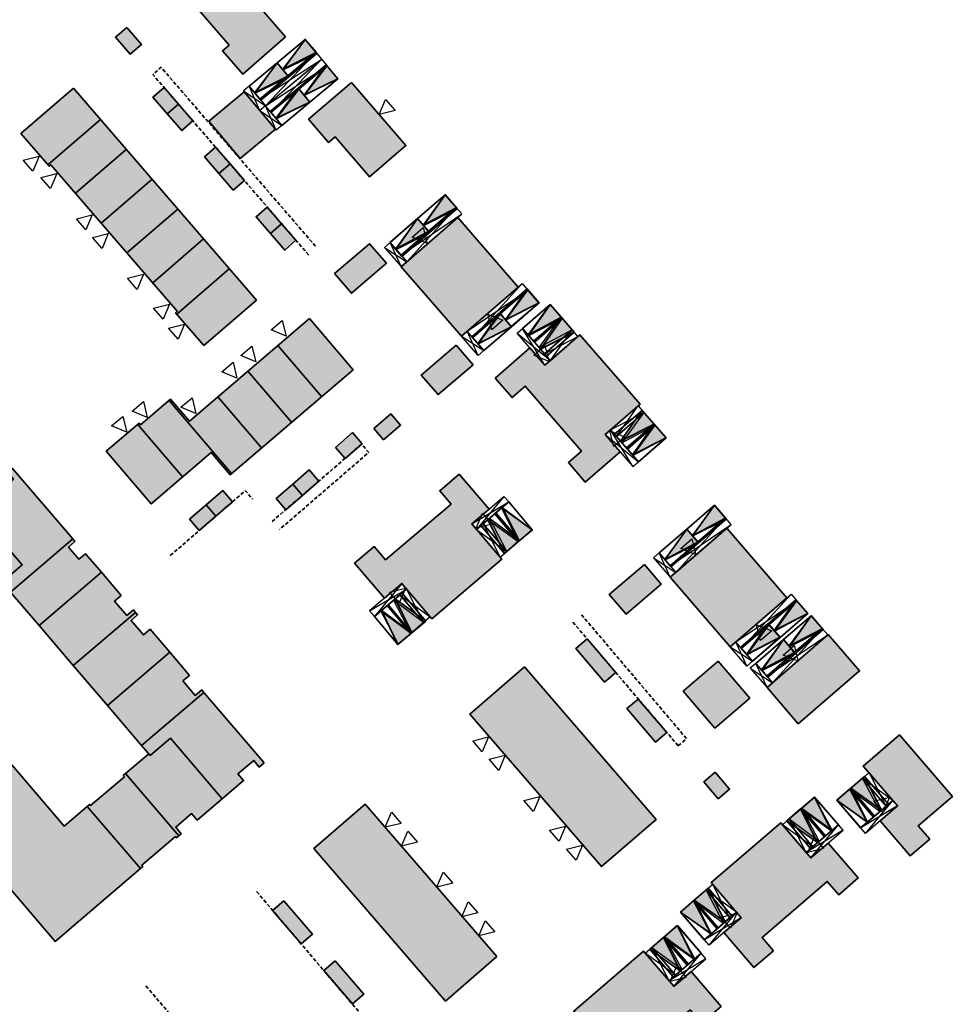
# Model space of a CAD drawing. Header units: metres. Extents: x 104098 to 104607, y 427853 to 428230.
# Tile 145 of 147: x 104479 to 104607, y 427955 to 428090. Entities that reach past the tile are written whole.
import ezdxf

# ---------------------------------------------------------------- set-up
doc = ezdxf.new("R2010")
doc.units = ezdxf.units.M
doc.linetypes.add('DASHED', pattern=[0.75, 0.5, -0.25])
for name, color, linetype, lineweight in [('N-WE-OG-BEBOUWING-G_BPD', 7, 'Continuous', 35), ('N-WE-OG-BEBOUWING-G_Trivire', 7, 'Continuous', 35), ('N-WE-OG-BEBOUWING-G_VolkerWessels', 7, 'Continuous', 35), ('N-WE-VH-VERHARDING-G_PARKEREN-EIGENTERREIN', 6, 'Continuous', 35), ('N2-WE-VH-VERHARDING-G', 252, 'DASHED', 35)]:
    doc.layers.add(name, color=color, linetype=linetype, lineweight=lineweight)
doc.layers.add('N-WE-VH-VERHARDING-A_PARKEREN-EIGENTERREIN', color=7, linetype='Continuous', lineweight=35, true_color=0xa2bfc8)
doc.layers.add('N-WE-VH-VERHARDING-AP_BEBOUWING', color=7, linetype='Continuous', true_color=0xcfcfcf)
doc.layers.add('PARKEERCHECK', color=84, linetype='Continuous')
doc.layers.add('voordeur', color=10, linetype='Continuous')

# ---------------------------------------------------------------- blocks, each defined once
blk = doc.blocks.new('p-voordeur')
at = {"layer": 'voordeur', "flags": 128}
blk.add_lwpolyline([(-2000, 1000), (0, 0), (-2000, -1000), (-2000, 1000)], dxfattribs=at)
blk = doc.blocks.new('*U90')
h = blk.add_hatch(color=256)
h.dxf.hatch_style = 1
h.paths.add_polyline_path([(104389.73, 428153.93), (104392.03, 428153.93), (104390.88, 428158.93)])
h.paths.add_polyline_path([(104393.18, 428158.93), (104392.03, 428153.93), (104394.33, 428153.93)])
at = {"flags": 128}
for points in [[(104395.53, 428159.93), (104389.73, 428159.93)], [(104389.73, 428159.93), (104389.73, 428158.93)], [(104395.53, 428159.93), (104389.73, 428158.93)], [(104389.73, 428159.93), (104395.53, 428158.93)], [(104395.53, 428158.93), (104395.53, 428159.93)], [(104392.03, 428153.93), (104390.88, 428158.93), (104389.73, 428153.93)], [(104395.53, 428158.93), (104389.73, 428158.93)], [(104394.33, 428153.93), (104393.18, 428158.93), (104392.03, 428153.93)], [(104395.53, 428158.93), (104394.33, 428153.93)], [(104394.33, 428158.93), (104395.53, 428153.93)]]:
    blk.add_lwpolyline(points, dxfattribs=at)
for points in [[(104389.73, 428153.93), (104389.73, 428158.93), (104392.03, 428158.93), (104392.03, 428153.93)], [(104392.03, 428153.93), (104392.03, 428158.93), (104394.33, 428158.93), (104394.33, 428153.93)], [(104394.33, 428158.93), (104395.53, 428158.93), (104395.53, 428153.93), (104394.33, 428153.93)]]:
    blk.add_lwpolyline(points, close=True, dxfattribs=at)
blk = doc.blocks.new('*U65')
h = blk.add_hatch(color=256)
h.dxf.hatch_style = 1
h.paths.add_polyline_path([(104375.4, 428149.79), (104377.7, 428149.79), (104376.55, 428154.79)])
h.paths.add_polyline_path([(104377.7, 428144.79), (104376.55, 428149.79), (104375.4, 428144.79)])
at = {"flags": 128}
for points in [[(104377.7, 428155.79), (104374.2, 428155.79)], [(104374.2, 428155.79), (104377.7, 428154.79)], [(104377.7, 428155.79), (104374.2, 428154.79)], [(104374.2, 428154.79), (104374.2, 428155.79)], [(104377.7, 428154.79), (104377.7, 428155.79)], [(104375.4, 428154.79), (104374.2, 428144.79)], [(104374.2, 428154.79), (104375.4, 428144.79)], [(104377.7, 428154.79), (104374.2, 428154.79)], [(104377.7, 428149.79), (104376.55, 428154.79), (104375.4, 428149.79)], [(104377.7, 428144.79), (104376.55, 428149.79), (104375.4, 428144.79)]]:
    blk.add_lwpolyline(points, dxfattribs=at)
for points in [[(104375.4, 428154.79), (104374.2, 428154.79), (104374.2, 428144.79), (104375.4, 428144.79)], [(104375.4, 428149.79), (104375.4, 428154.79), (104377.7, 428154.79), (104377.7, 428149.79)], [(104375.4, 428144.79), (104375.4, 428149.79), (104377.7, 428149.79), (104377.7, 428144.79)]]:
    blk.add_lwpolyline(points, close=True, dxfattribs=at)
blk = doc.blocks.new('*U29')
h = blk.add_hatch(color=256)
h.dxf.hatch_style = 1
h.paths.add_polyline_path([(104375.4, 428149.79), (104377.7, 428149.79), (104376.55, 428154.79)])
h.paths.add_polyline_path([(104377.7, 428144.79), (104376.55, 428149.79), (104375.4, 428144.79)])
at = {"flags": 128}
for points in [[(104377.7, 428155.79), (104374.2, 428155.79)], [(104374.2, 428155.79), (104377.7, 428154.79)], [(104377.7, 428155.79), (104374.2, 428154.79)], [(104374.2, 428154.79), (104374.2, 428155.79)], [(104377.7, 428154.79), (104377.7, 428155.79)], [(104375.4, 428154.79), (104374.2, 428144.79)], [(104374.2, 428154.79), (104375.4, 428144.79)], [(104377.7, 428154.79), (104374.2, 428154.79)], [(104377.7, 428149.79), (104376.55, 428154.79), (104375.4, 428149.79)], [(104377.7, 428144.79), (104376.55, 428149.79), (104375.4, 428144.79)]]:
    blk.add_lwpolyline(points, dxfattribs=at)
for points in [[(104375.4, 428154.79), (104374.2, 428154.79), (104374.2, 428144.79), (104375.4, 428144.79)], [(104375.4, 428149.79), (104375.4, 428154.79), (104377.7, 428154.79), (104377.7, 428149.79)], [(104375.4, 428144.79), (104375.4, 428149.79), (104377.7, 428149.79), (104377.7, 428144.79)]]:
    blk.add_lwpolyline(points, close=True, dxfattribs=at)
blk = doc.blocks.new('*U30')
h = blk.add_hatch(color=256)
h.dxf.hatch_style = 1
h.paths.add_polyline_path([(104375.4, 428149.79), (104377.7, 428149.79), (104376.55, 428154.79)])
h.paths.add_polyline_path([(104377.7, 428144.79), (104376.55, 428149.79), (104375.4, 428144.79)])
at = {"flags": 128}
for points in [[(104377.7, 428155.79), (104374.2, 428155.79)], [(104374.2, 428155.79), (104377.7, 428154.79)], [(104377.7, 428155.79), (104374.2, 428154.79)], [(104374.2, 428154.79), (104374.2, 428155.79)], [(104377.7, 428154.79), (104377.7, 428155.79)], [(104375.4, 428154.79), (104374.2, 428144.79)], [(104374.2, 428154.79), (104375.4, 428144.79)], [(104377.7, 428154.79), (104374.2, 428154.79)], [(104377.7, 428149.79), (104376.55, 428154.79), (104375.4, 428149.79)], [(104377.7, 428144.79), (104376.55, 428149.79), (104375.4, 428144.79)]]:
    blk.add_lwpolyline(points, dxfattribs=at)
for points in [[(104375.4, 428154.79), (104374.2, 428154.79), (104374.2, 428144.79), (104375.4, 428144.79)], [(104375.4, 428149.79), (104375.4, 428154.79), (104377.7, 428154.79), (104377.7, 428149.79)], [(104375.4, 428144.79), (104375.4, 428149.79), (104377.7, 428149.79), (104377.7, 428144.79)]]:
    blk.add_lwpolyline(points, close=True, dxfattribs=at)
blk = doc.blocks.new('*U31')
h = blk.add_hatch(color=256)
h.dxf.hatch_style = 1
h.paths.add_polyline_path([(104375.4, 428149.79), (104377.7, 428149.79), (104376.55, 428154.79)])
h.paths.add_polyline_path([(104377.7, 428144.79), (104376.55, 428149.79), (104375.4, 428144.79)])
at = {"flags": 128}
for points in [[(104377.7, 428155.79), (104374.2, 428155.79)], [(104374.2, 428155.79), (104377.7, 428154.79)], [(104377.7, 428155.79), (104374.2, 428154.79)], [(104374.2, 428154.79), (104374.2, 428155.79)], [(104377.7, 428154.79), (104377.7, 428155.79)], [(104375.4, 428154.79), (104374.2, 428144.79)], [(104374.2, 428154.79), (104375.4, 428144.79)], [(104377.7, 428154.79), (104374.2, 428154.79)], [(104377.7, 428149.79), (104376.55, 428154.79), (104375.4, 428149.79)], [(104377.7, 428144.79), (104376.55, 428149.79), (104375.4, 428144.79)]]:
    blk.add_lwpolyline(points, dxfattribs=at)
for points in [[(104375.4, 428154.79), (104374.2, 428154.79), (104374.2, 428144.79), (104375.4, 428144.79)], [(104375.4, 428149.79), (104375.4, 428154.79), (104377.7, 428154.79), (104377.7, 428149.79)], [(104375.4, 428144.79), (104375.4, 428149.79), (104377.7, 428149.79), (104377.7, 428144.79)]]:
    blk.add_lwpolyline(points, close=True, dxfattribs=at)
blk = doc.blocks.new('*U32')
h = blk.add_hatch(color=256)
h.dxf.hatch_style = 1
h.paths.add_polyline_path([(104375.4, 428149.79), (104377.7, 428149.79), (104376.55, 428154.79)])
h.paths.add_polyline_path([(104377.7, 428144.79), (104376.55, 428149.79), (104375.4, 428144.79)])
at = {"flags": 128}
for points in [[(104377.7, 428155.79), (104374.2, 428155.79)], [(104374.2, 428155.79), (104377.7, 428154.79)], [(104377.7, 428155.79), (104374.2, 428154.79)], [(104374.2, 428154.79), (104374.2, 428155.79)], [(104377.7, 428154.79), (104377.7, 428155.79)], [(104375.4, 428154.79), (104374.2, 428144.79)], [(104374.2, 428154.79), (104375.4, 428144.79)], [(104377.7, 428154.79), (104374.2, 428154.79)], [(104377.7, 428149.79), (104376.55, 428154.79), (104375.4, 428149.79)], [(104377.7, 428144.79), (104376.55, 428149.79), (104375.4, 428144.79)]]:
    blk.add_lwpolyline(points, dxfattribs=at)
for points in [[(104375.4, 428154.79), (104374.2, 428154.79), (104374.2, 428144.79), (104375.4, 428144.79)], [(104375.4, 428149.79), (104375.4, 428154.79), (104377.7, 428154.79), (104377.7, 428149.79)], [(104375.4, 428144.79), (104375.4, 428149.79), (104377.7, 428149.79), (104377.7, 428144.79)]]:
    blk.add_lwpolyline(points, close=True, dxfattribs=at)
blk = doc.blocks.new('*U33')
h = blk.add_hatch(color=256)
h.dxf.hatch_style = 1
h.paths.add_polyline_path([(104375.4, 428149.79), (104377.7, 428149.79), (104376.55, 428154.79)])
h.paths.add_polyline_path([(104377.7, 428144.79), (104376.55, 428149.79), (104375.4, 428144.79)])
at = {"flags": 128}
for points in [[(104377.7, 428155.79), (104374.2, 428155.79)], [(104374.2, 428155.79), (104377.7, 428154.79)], [(104377.7, 428155.79), (104374.2, 428154.79)], [(104374.2, 428154.79), (104374.2, 428155.79)], [(104377.7, 428154.79), (104377.7, 428155.79)], [(104375.4, 428154.79), (104374.2, 428144.79)], [(104374.2, 428154.79), (104375.4, 428144.79)], [(104377.7, 428154.79), (104374.2, 428154.79)], [(104377.7, 428149.79), (104376.55, 428154.79), (104375.4, 428149.79)], [(104377.7, 428144.79), (104376.55, 428149.79), (104375.4, 428144.79)]]:
    blk.add_lwpolyline(points, dxfattribs=at)
for points in [[(104375.4, 428154.79), (104374.2, 428154.79), (104374.2, 428144.79), (104375.4, 428144.79)], [(104375.4, 428149.79), (104375.4, 428154.79), (104377.7, 428154.79), (104377.7, 428149.79)], [(104375.4, 428144.79), (104375.4, 428149.79), (104377.7, 428149.79), (104377.7, 428144.79)]]:
    blk.add_lwpolyline(points, close=True, dxfattribs=at)
blk = doc.blocks.new('*U35')
h = blk.add_hatch(color=256)
h.dxf.hatch_style = 1
h.paths.add_polyline_path([(104375.4, 428149.79), (104377.7, 428149.79), (104376.55, 428154.79)])
h.paths.add_polyline_path([(104377.7, 428144.79), (104376.55, 428149.79), (104375.4, 428144.79)])
at = {"flags": 128}
for points in [[(104377.7, 428155.79), (104374.2, 428155.79)], [(104374.2, 428155.79), (104377.7, 428154.79)], [(104377.7, 428155.79), (104374.2, 428154.79)], [(104374.2, 428154.79), (104374.2, 428155.79)], [(104377.7, 428154.79), (104377.7, 428155.79)], [(104375.4, 428154.79), (104374.2, 428144.79)], [(104374.2, 428154.79), (104375.4, 428144.79)], [(104377.7, 428154.79), (104374.2, 428154.79)], [(104377.7, 428149.79), (104376.55, 428154.79), (104375.4, 428149.79)], [(104377.7, 428144.79), (104376.55, 428149.79), (104375.4, 428144.79)]]:
    blk.add_lwpolyline(points, dxfattribs=at)
for points in [[(104375.4, 428154.79), (104374.2, 428154.79), (104374.2, 428144.79), (104375.4, 428144.79)], [(104375.4, 428149.79), (104375.4, 428154.79), (104377.7, 428154.79), (104377.7, 428149.79)], [(104375.4, 428144.79), (104375.4, 428149.79), (104377.7, 428149.79), (104377.7, 428144.79)]]:
    blk.add_lwpolyline(points, close=True, dxfattribs=at)
blk = doc.blocks.new('*U76')
h = blk.add_hatch(color=256)
h.dxf.hatch_style = 1
h.paths.add_polyline_path([(104389.73, 428153.93), (104392.03, 428153.93), (104390.88, 428158.93)])
h.paths.add_polyline_path([(104393.18, 428158.93), (104392.03, 428153.93), (104394.33, 428153.93)])
at = {"flags": 128}
for points in [[(104395.53, 428159.93), (104389.73, 428159.93)], [(104389.73, 428159.93), (104389.73, 428158.93)], [(104395.53, 428159.93), (104389.73, 428158.93)], [(104389.73, 428159.93), (104395.53, 428158.93)], [(104395.53, 428158.93), (104395.53, 428159.93)], [(104392.03, 428153.93), (104390.88, 428158.93), (104389.73, 428153.93)], [(104395.53, 428158.93), (104389.73, 428158.93)], [(104394.33, 428153.93), (104393.18, 428158.93), (104392.03, 428153.93)], [(104395.53, 428158.93), (104394.33, 428153.93)], [(104394.33, 428158.93), (104395.53, 428153.93)]]:
    blk.add_lwpolyline(points, dxfattribs=at)
for points in [[(104389.73, 428153.93), (104389.73, 428158.93), (104392.03, 428158.93), (104392.03, 428153.93)], [(104392.03, 428153.93), (104392.03, 428158.93), (104394.33, 428158.93), (104394.33, 428153.93)], [(104394.33, 428158.93), (104395.53, 428158.93), (104395.53, 428153.93), (104394.33, 428153.93)]]:
    blk.add_lwpolyline(points, close=True, dxfattribs=at)
blk = doc.blocks.new('*U77')
h = blk.add_hatch(color=256)
h.dxf.hatch_style = 1
h.paths.add_polyline_path([(104389.73, 428153.93), (104392.03, 428153.93), (104390.88, 428158.93)])
h.paths.add_polyline_path([(104393.18, 428158.93), (104392.03, 428153.93), (104394.33, 428153.93)])
at = {"flags": 128}
for points in [[(104395.53, 428159.93), (104389.73, 428159.93)], [(104389.73, 428159.93), (104389.73, 428158.93)], [(104395.53, 428159.93), (104389.73, 428158.93)], [(104389.73, 428159.93), (104395.53, 428158.93)], [(104395.53, 428158.93), (104395.53, 428159.93)], [(104392.03, 428153.93), (104390.88, 428158.93), (104389.73, 428153.93)], [(104395.53, 428158.93), (104389.73, 428158.93)], [(104394.33, 428153.93), (104393.18, 428158.93), (104392.03, 428153.93)], [(104395.53, 428158.93), (104394.33, 428153.93)], [(104394.33, 428158.93), (104395.53, 428153.93)]]:
    blk.add_lwpolyline(points, dxfattribs=at)
for points in [[(104389.73, 428153.93), (104389.73, 428158.93), (104392.03, 428158.93), (104392.03, 428153.93)], [(104392.03, 428153.93), (104392.03, 428158.93), (104394.33, 428158.93), (104394.33, 428153.93)], [(104394.33, 428158.93), (104395.53, 428158.93), (104395.53, 428153.93), (104394.33, 428153.93)]]:
    blk.add_lwpolyline(points, close=True, dxfattribs=at)
blk = doc.blocks.new('*U78')
h = blk.add_hatch(color=256)
h.dxf.hatch_style = 1
h.paths.add_polyline_path([(104389.73, 428153.93), (104392.03, 428153.93), (104390.88, 428158.93)])
h.paths.add_polyline_path([(104393.18, 428158.93), (104392.03, 428153.93), (104394.33, 428153.93)])
at = {"flags": 128}
for points in [[(104395.53, 428159.93), (104389.73, 428159.93)], [(104389.73, 428159.93), (104389.73, 428158.93)], [(104395.53, 428159.93), (104389.73, 428158.93)], [(104389.73, 428159.93), (104395.53, 428158.93)], [(104395.53, 428158.93), (104395.53, 428159.93)], [(104392.03, 428153.93), (104390.88, 428158.93), (104389.73, 428153.93)], [(104395.53, 428158.93), (104389.73, 428158.93)], [(104394.33, 428153.93), (104393.18, 428158.93), (104392.03, 428153.93)], [(104395.53, 428158.93), (104394.33, 428153.93)], [(104394.33, 428158.93), (104395.53, 428153.93)]]:
    blk.add_lwpolyline(points, dxfattribs=at)
for points in [[(104389.73, 428153.93), (104389.73, 428158.93), (104392.03, 428158.93), (104392.03, 428153.93)], [(104392.03, 428153.93), (104392.03, 428158.93), (104394.33, 428158.93), (104394.33, 428153.93)], [(104394.33, 428158.93), (104395.53, 428158.93), (104395.53, 428153.93), (104394.33, 428153.93)]]:
    blk.add_lwpolyline(points, close=True, dxfattribs=at)
blk = doc.blocks.new('*U79')
h = blk.add_hatch(color=256)
h.dxf.hatch_style = 1
h.paths.add_polyline_path([(104389.73, 428153.93), (104392.03, 428153.93), (104390.88, 428158.93)])
h.paths.add_polyline_path([(104393.18, 428158.93), (104392.03, 428153.93), (104394.33, 428153.93)])
at = {"flags": 128}
for points in [[(104395.53, 428159.93), (104389.73, 428159.93)], [(104389.73, 428159.93), (104389.73, 428158.93)], [(104395.53, 428159.93), (104389.73, 428158.93)], [(104389.73, 428159.93), (104395.53, 428158.93)], [(104395.53, 428158.93), (104395.53, 428159.93)], [(104392.03, 428153.93), (104390.88, 428158.93), (104389.73, 428153.93)], [(104395.53, 428158.93), (104389.73, 428158.93)], [(104394.33, 428153.93), (104393.18, 428158.93), (104392.03, 428153.93)], [(104395.53, 428158.93), (104394.33, 428153.93)], [(104394.33, 428158.93), (104395.53, 428153.93)]]:
    blk.add_lwpolyline(points, dxfattribs=at)
for points in [[(104389.73, 428153.93), (104389.73, 428158.93), (104392.03, 428158.93), (104392.03, 428153.93)], [(104392.03, 428153.93), (104392.03, 428158.93), (104394.33, 428158.93), (104394.33, 428153.93)], [(104394.33, 428158.93), (104395.53, 428158.93), (104395.53, 428153.93), (104394.33, 428153.93)]]:
    blk.add_lwpolyline(points, close=True, dxfattribs=at)
blk = doc.blocks.new('*U20')
h = blk.add_hatch(color=256)
h.dxf.hatch_style = 1
h.paths.add_polyline_path([(104389.73, 428153.93), (104392.03, 428153.93), (104390.88, 428158.93)])
h.paths.add_polyline_path([(104393.18, 428158.93), (104392.03, 428153.93), (104394.33, 428153.93)])
at = {"flags": 128}
for points in [[(104395.53, 428159.93), (104389.73, 428159.93)], [(104389.73, 428159.93), (104389.73, 428158.93)], [(104395.53, 428159.93), (104389.73, 428158.93)], [(104389.73, 428159.93), (104395.53, 428158.93)], [(104395.53, 428158.93), (104395.53, 428159.93)], [(104392.03, 428153.93), (104390.88, 428158.93), (104389.73, 428153.93)], [(104395.53, 428158.93), (104389.73, 428158.93)], [(104394.33, 428153.93), (104393.18, 428158.93), (104392.03, 428153.93)], [(104395.53, 428158.93), (104394.33, 428153.93)], [(104394.33, 428158.93), (104395.53, 428153.93)]]:
    blk.add_lwpolyline(points, dxfattribs=at)
for points in [[(104389.73, 428153.93), (104389.73, 428158.93), (104392.03, 428158.93), (104392.03, 428153.93)], [(104392.03, 428153.93), (104392.03, 428158.93), (104394.33, 428158.93), (104394.33, 428153.93)], [(104394.33, 428158.93), (104395.53, 428158.93), (104395.53, 428153.93), (104394.33, 428153.93)]]:
    blk.add_lwpolyline(points, close=True, dxfattribs=at)
blk = doc.blocks.new('*U21')
h = blk.add_hatch(color=256)
h.dxf.hatch_style = 1
h.paths.add_polyline_path([(104389.73, 428153.93), (104392.03, 428153.93), (104390.88, 428158.93)])
h.paths.add_polyline_path([(104393.18, 428158.93), (104392.03, 428153.93), (104394.33, 428153.93)])
at = {"flags": 128}
for points in [[(104395.53, 428159.93), (104389.73, 428159.93)], [(104389.73, 428159.93), (104389.73, 428158.93)], [(104395.53, 428159.93), (104389.73, 428158.93)], [(104389.73, 428159.93), (104395.53, 428158.93)], [(104395.53, 428158.93), (104395.53, 428159.93)], [(104392.03, 428153.93), (104390.88, 428158.93), (104389.73, 428153.93)], [(104395.53, 428158.93), (104389.73, 428158.93)], [(104394.33, 428153.93), (104393.18, 428158.93), (104392.03, 428153.93)], [(104395.53, 428158.93), (104394.33, 428153.93)], [(104394.33, 428158.93), (104395.53, 428153.93)]]:
    blk.add_lwpolyline(points, dxfattribs=at)
for points in [[(104389.73, 428153.93), (104389.73, 428158.93), (104392.03, 428158.93), (104392.03, 428153.93)], [(104392.03, 428153.93), (104392.03, 428158.93), (104394.33, 428158.93), (104394.33, 428153.93)], [(104394.33, 428158.93), (104395.53, 428158.93), (104395.53, 428153.93), (104394.33, 428153.93)]]:
    blk.add_lwpolyline(points, close=True, dxfattribs=at)
blk = doc.blocks.new('*U22')
h = blk.add_hatch(color=256)
h.dxf.hatch_style = 1
h.paths.add_polyline_path([(104389.73, 428153.93), (104392.03, 428153.93), (104390.88, 428158.93)])
h.paths.add_polyline_path([(104393.18, 428158.93), (104392.03, 428153.93), (104394.33, 428153.93)])
at = {"flags": 128}
for points in [[(104395.53, 428159.93), (104389.73, 428159.93)], [(104389.73, 428159.93), (104389.73, 428158.93)], [(104395.53, 428159.93), (104389.73, 428158.93)], [(104389.73, 428159.93), (104395.53, 428158.93)], [(104395.53, 428158.93), (104395.53, 428159.93)], [(104392.03, 428153.93), (104390.88, 428158.93), (104389.73, 428153.93)], [(104395.53, 428158.93), (104389.73, 428158.93)], [(104394.33, 428153.93), (104393.18, 428158.93), (104392.03, 428153.93)], [(104395.53, 428158.93), (104394.33, 428153.93)], [(104394.33, 428158.93), (104395.53, 428153.93)]]:
    blk.add_lwpolyline(points, dxfattribs=at)
for points in [[(104389.73, 428153.93), (104389.73, 428158.93), (104392.03, 428158.93), (104392.03, 428153.93)], [(104392.03, 428153.93), (104392.03, 428158.93), (104394.33, 428158.93), (104394.33, 428153.93)], [(104394.33, 428158.93), (104395.53, 428158.93), (104395.53, 428153.93), (104394.33, 428153.93)]]:
    blk.add_lwpolyline(points, close=True, dxfattribs=at)
blk = doc.blocks.new('*U94')
at = {"layer": 'N-WE-VH-VERHARDING-A_PARKEREN-EIGENTERREIN'}
h = blk.add_hatch(color=256, dxfattribs=at)
h.dxf.hatch_style = 1
h.paths.add_polyline_path([(2.92, -4.06), (1.01, 0.73), (-1.01, -0.73)])
at = {"ltscale": 0.2}
blk.add_lwpolyline([(1.01, 0.73), (3.94, -3.33), (1.91, -4.79), (-1.01, -0.73), (1.01, 0.73), (2.92, -4.06), (-1.01, -0.73)], dxfattribs=at)

msp = doc.modelspace()

# ---------------------------------------------------------------- hatches: boundary and pattern name
at = {"layer": 'N-WE-VH-VERHARDING-AP_BEBOUWING'}
h = msp.add_hatch(color=256, dxfattribs=at)
h.dxf.hatch_style = 1
h.paths.add_polyline_path([(104515.84, 428087.68), (104508.39, 428096.3), (104503.43, 428092), (104508.16, 428086.57), (104507.23, 428085.77), (104509.99, 428082.6)])
h.paths.add_polyline_path([(104510.21, 428080.18), (104505.37, 428076.15), (104509.63, 428071.03), (104514.47, 428075.06)])
h.paths.add_polyline_path([(104524.9, 428081.45), (104519.01, 428076.41), (104521.74, 428073.22), (104522.66, 428074.01), (104527.33, 428068.55), (104532.32, 428072.81)])
h.paths.add_polyline_path([(104529.65, 428056.71), (104527.35, 428059.39), (104522.56, 428055.3), (104524.86, 428052.61)])
h.paths.add_polyline_path([(104539.42, 428062.96), (104531.69, 428056.24), (104539.93, 428046.75), (104547.66, 428053.46)])
h.paths.add_polyline_path([(104541.51, 428042.83), (104539.22, 428045.51), (104534.43, 428041.42), (104536.72, 428038.74)])
h.paths.add_polyline_path([(104556.13, 428046.91), (104551.34, 428042.76), (104549.29, 428045.12), (104544.53, 428040.99), (104546.84, 428038.32), (104548.65, 428039.9), (104556.37, 428031), (104554.56, 428029.43), (104556.87, 428026.77), (104561.63, 428030.9), (104559.58, 428033.26), (104564.37, 428037.41)])
h.paths.add_polyline_path([(104541.34, 428021.05), (104543.72, 428023.08), (104539.63, 428027.87), (104536.95, 428025.58), (104538.5, 428023.76), (104529.54, 428016.12), (104527.99, 428017.94), (104525.3, 428015.65), (104529.39, 428010.86), (104531.77, 428012.89), (104535.88, 428008.06), (104545.45, 428016.22)])
h = msp.add_hatch(color=256, dxfattribs=at)
h.dxf.hatch_style = 1
h.paths.add_polyline_path([(104494.12, 428088.96), (104492.59, 428087.64), (104494.6, 428085.31), (104496.14, 428086.63)])
h.paths.add_polyline_path([(104499.24, 428080.76), (104497.71, 428079.43), (104499.67, 428077.16), (104501.2, 428078.48)])
h.paths.add_polyline_path([(104501.2, 428078.48), (104499.67, 428077.16), (104501.64, 428074.88), (104503.17, 428076.2)])
h.paths.add_polyline_path([(104508.26, 428070.3), (104506.73, 428068.98), (104508.7, 428066.7), (104510.23, 428068.02)])
h.paths.add_polyline_path([(104506.29, 428072.58), (104504.76, 428071.26), (104506.73, 428068.98), (104508.26, 428070.3)])
h.paths.add_polyline_path([(104515.32, 428062.13), (104513.79, 428060.8), (104515.75, 428058.52), (104517.28, 428059.85)])
h.paths.add_polyline_path([(104513.35, 428064.4), (104511.82, 428063.08), (104513.79, 428060.8), (104515.32, 428062.13)])
h = msp.add_hatch(color=256, dxfattribs=at)
h.dxf.hatch_style = 1
h.paths.add_polyline_path([(104490.52, 428076.39), (104486.82, 428080.67), (104479.64, 428074.47), (104483.34, 428070.19)])
h = msp.add_hatch(color=256, dxfattribs=at)
h.dxf.hatch_style = 1
h.paths.add_polyline_path([(104494.05, 428072.3), (104490.52, 428076.39), (104483.34, 428070.19), (104483.51, 428069.99), (104483.73, 428070.19), (104487.09, 428066.3)])
h = msp.add_hatch(color=256, dxfattribs=at)
h.dxf.hatch_style = 1
h.paths.add_polyline_path([(104497.58, 428068.21), (104494.05, 428072.3), (104487.09, 428066.3), (104490.62, 428062.21)])
h = msp.add_hatch(color=256, dxfattribs=at)
h.dxf.hatch_style = 1
h.paths.add_polyline_path([(104501.11, 428064.13), (104497.58, 428068.21), (104490.62, 428062.21), (104494.15, 428058.12)])
h = msp.add_hatch(color=256, dxfattribs=at)
h.dxf.hatch_style = 1
h.paths.add_polyline_path([(104504.64, 428060.04), (104501.11, 428064.13), (104494.15, 428058.12), (104497.68, 428054.03)])
h = msp.add_hatch(color=256, dxfattribs=at)
h.dxf.hatch_style = 1
h.paths.add_polyline_path([(104508.16, 428055.95), (104504.64, 428060.04), (104497.68, 428054.03), (104501.04, 428050.14), (104500.81, 428049.95), (104500.98, 428049.75)])
h = msp.add_hatch(color=256, dxfattribs=at)
h.dxf.hatch_style = 1
h.paths.add_polyline_path([(104511.86, 428051.67), (104508.16, 428055.95), (104500.98, 428049.75), (104504.68, 428045.47)])
h = msp.add_hatch(color=256, dxfattribs=at)
h.dxf.hatch_style = 1
h.paths.add_polyline_path([(104519.11, 428049.13), (104502.71, 428035.08), (104500.11, 428038.12), (104496, 428034.61), (104495.81, 428034.84), (104491.31, 428030.99), (104497.48, 428023.77), (104505.69, 428030.8), (104508.29, 428027.76), (104525.09, 428042.15)])
h.paths.add_polyline_path([(104527.93, 428034.08), (104529.26, 428032.55), (104531.59, 428034.57), (104530.27, 428036.1)])
h.paths.add_polyline_path([(104522.67, 428031.52), (104523.99, 428029.99), (104526.32, 428032), (104525, 428033.53)])
h.paths.add_polyline_path([(104514.55, 428024.51), (104515.87, 428022.98), (104518.15, 428024.95), (104516.83, 428026.48)])
h.paths.add_polyline_path([(104516.83, 428026.48), (104518.15, 428024.95), (104520.43, 428026.91), (104519.1, 428028.44)], flags=17)
h.paths.add_polyline_path([(104505.01, 428023.64), (104506.33, 428022.11), (104508.61, 428024.08), (104507.29, 428025.61)])
h.paths.add_polyline_path([(104502.73, 428021.67), (104504.05, 428020.14), (104506.33, 428022.11), (104505.01, 428023.64)])
edge = h.paths.add_edge_path(flags=17)
edge.add_line((104514.82, 428045.45), (104520.79, 428038.46))
h = msp.add_hatch(color=256, dxfattribs=at)
h.dxf.hatch_style = 1
h.paths.add_polyline_path([(104501.24, 427978.36), (104493.97, 427986.87), (104493.65, 427986.6), (104493.8, 427986.43), (104489.18, 427982.49), (104489.04, 427982.66), (104488.72, 427982.39), (104496, 427973.88), (104496.31, 427974.15), (104496.17, 427974.32), (104500.78, 427978.26), (104500.93, 427978.09)])
h.paths.add_polyline_path([(104501.8, 427999.55), (104502.7, 428000.31), (104500, 428003.47), (104491.48, 427996.19), (104496.16, 427990.72), (104504.68, 427997.99), (104504.39, 427998.32), (104503.5, 427997.56)])
h.paths.add_polyline_path([(104512.93, 427988.34), (104504.68, 427997.99), (104496.16, 427990.72), (104497.33, 427989.35), (104500.09, 427991.71), (104507.17, 427983.42), (104510.1, 427985.92), (104509.33, 427986.82), (104511.5, 427988.67), (104512.26, 427987.77)])
h.paths.add_polyline_path([(104500.09, 427991.71), (104497.33, 427989.35), (104497.13, 427989.58), (104493.97, 427986.87), (104501.24, 427978.36), (104501.59, 427978.65), (104500.82, 427979.55), (104502.99, 427981.4), (104503.76, 427980.5), (104507.17, 427983.42)])
h.paths.add_polyline_path([(104475.23, 427991.78), (104485.56, 427979.69), (104488.72, 427982.39), (104496, 427973.88), (104484.31, 427963.9), (104466.71, 427984.5)])
h.paths.add_polyline_path([(104470.55, 427997.25), (104475.23, 427991.78), (104466.71, 427984.5), (104466.43, 427984.83), (104467.33, 427985.6), (104465.63, 427987.59), (104464.73, 427986.82), (104462.04, 427989.98)])
h.paths.add_polyline_path([(104466.66, 428001.81), (104470.55, 427997.25), (104462.04, 427989.98), (104459.86, 427992.53), (104460.76, 427993.29), (104459.32, 427994.98), (104458.42, 427994.21), (104458.14, 427994.54)])
h.paths.add_polyline_path([(104455.64, 428009.11), (104452.72, 428006.61), (104453.49, 428005.72), (104451.32, 428003.86), (104450.55, 428004.76), (104449.89, 428004.2), (104458.14, 427994.54), (104466.66, 428001.81), (104465.49, 428003.18), (104462.72, 428000.82)])
h.paths.add_polyline_path([(104461.62, 428014.22), (104468.9, 428005.7), (104465.68, 428002.96), (104465.49, 428003.18), (104462.72, 428000.82), (104455.64, 428009.11), (104456.03, 428009.44), (104456.79, 428008.54), (104458.96, 428010.39), (104458.19, 428011.29)])
h.paths.add_polyline_path([(104472.75, 428023.72), (104479.83, 428015.43), (104477.07, 428013.07), (104477.26, 428012.85), (104474.05, 428010.1), (104466.77, 428018.62), (104470.2, 428021.54), (104470.97, 428020.65), (104473.13, 428022.5), (104472.37, 428023.39)])
h.paths.add_polyline_path([(104477.84, 428028.07), (104478.5, 428028.64), (104486.75, 428018.98), (104478.23, 428011.7), (104477.07, 428013.07), (104479.83, 428015.43), (104472.75, 428023.72), (104475.67, 428026.22), (104476.44, 428025.32), (104478.61, 428027.17)])
h.paths.add_polyline_path([(104495.32, 428008.94), (104486.81, 428001.67), (104491.48, 427996.19), (104500, 428003.47), (104497.31, 428006.62), (104496.41, 428005.86), (104494.71, 428007.84), (104495.61, 428008.61)])
h.paths.add_polyline_path([(104478.23, 428011.7), (104486.75, 428018.98), (104487.03, 428018.65), (104486.14, 428017.88), (104487.58, 428016.2), (104488.47, 428016.96), (104490.65, 428014.42), (104482.13, 428007.14)])
h.paths.add_polyline_path([(104482.13, 428007.14), (104490.65, 428014.42), (104493.34, 428011.26), (104492.45, 428010.49), (104494.14, 428008.51), (104495.04, 428009.27), (104495.32, 428008.94), (104486.81, 428001.67)])
h = msp.add_hatch(color=256, dxfattribs=at)
h.dxf.hatch_style = 1
h.paths.add_polyline_path([(104584.46, 428010.92), (104576.25, 428020.45), (104568.49, 428013.76), (104576.7, 428004.24)])
h = msp.add_hatch(color=256, dxfattribs=at)
h.dxf.hatch_style = 1
h.paths.add_polyline_path([(104567.24, 428012.79), (104564.95, 428015.48), (104560.15, 428011.39), (104562.44, 428008.71)])
h = msp.add_hatch(color=256, dxfattribs=at)
h.dxf.hatch_style = 1
h.paths.add_polyline_path([(104557.11, 428005.31), (104555.56, 428003.99), (104559.48, 427999.39), (104561.03, 428000.72)])
h = msp.add_hatch(color=256, dxfattribs=at)
h.dxf.hatch_style = 1
h.paths.add_polyline_path([(104594.4, 428000.93), (104590.12, 428005.9), (104581.74, 427998.64), (104586, 427993.69)])
h = msp.add_hatch(color=256, dxfattribs=at)
h.dxf.hatch_style = 1
h.paths.add_polyline_path([(104579.38, 427997.2), (104575.04, 428002.25), (104570.26, 427998.15), (104574.6, 427993.09)])
h = msp.add_hatch(color=256, dxfattribs=at)
h.dxf.hatch_style = 1
h.paths.add_polyline_path([(104548.57, 428001.48), (104566.57, 427980.61), (104559.07, 427974.15), (104541.07, 427995.01)])
h.paths.add_polyline_path([(104544.78, 427961.81), (104526.77, 427982.67), (104519.72, 427976.59), (104537.74, 427955.73)])
h.paths.add_polyline_path([(104490.04, 427951), (104508.04, 427930.12), (104500.99, 427924.05), (104482.99, 427944.92)])
h.paths.add_polyline_path([(104486.08, 427911.17), (104468.08, 427932.04), (104460.59, 427925.57), (104478.59, 427904.7)])
h = msp.add_hatch(color=256, dxfattribs=at)
h.dxf.hatch_style = 1
h.paths.add_polyline_path([(104564.12, 427997.08), (104562.57, 427995.76), (104566.49, 427991.16), (104568.04, 427992.49)])
h = msp.add_hatch(color=256, dxfattribs=at)
h.dxf.hatch_style = 1
h.paths.add_polyline_path([(104599.86, 427992.16), (104594.88, 427987.89), (104599.59, 427982.45), (104597.2, 427980.39), (104601.31, 427975.62), (104603.99, 427977.92), (104602.42, 427979.74), (104607.09, 427983.75)])
h.paths.add_polyline_path([(104589.98, 427972.12), (104591.55, 427970.3), (104594.22, 427972.59), (104590.12, 427977.37), (104587.75, 427975.34), (104583.61, 427980.15), (104574.07, 427971.95), (104578.2, 427967.15), (104575.83, 427965.11), (104579.93, 427960.33), (104582.62, 427962.63), (104581.05, 427964.45)])
h.paths.add_polyline_path([(104571.34, 427959.79), (104568.97, 427957.76), (104564.84, 427962.57), (104555.29, 427954.37), (104559.43, 427949.56), (104557.05, 427947.53), (104561.16, 427942.75), (104563.84, 427945.05), (104562.28, 427946.87), (104571.21, 427954.53), (104572.77, 427952.71), (104575.45, 427955.01)])
h.paths.add_polyline_path([(104551.55, 427943.97), (104549.18, 427941.94), (104545.04, 427946.75), (104535.5, 427938.55), (104539.64, 427933.75), (104537.26, 427931.71), (104541.36, 427926.93), (104544.05, 427929.23), (104542.48, 427931.05), (104551.41, 427938.72), (104552.98, 427936.89), (104555.66, 427939.19)])
h.paths.add_polyline_path([(104530.82, 427922.08), (104532.38, 427920.26), (104535.06, 427922.56), (104530.96, 427927.34), (104528.59, 427925.3), (104524.45, 427930.11), (104514.91, 427921.92), (104519.04, 427917.11), (104516.67, 427915.07), (104520.77, 427910.29), (104523.45, 427912.59), (104521.89, 427914.41)])
h.paths.add_polyline_path([(104511.03, 427906.26), (104512.59, 427904.44), (104515.27, 427906.74), (104511.17, 427911.52), (104508.8, 427909.48), (104504.66, 427914.3), (104495.12, 427906.1), (104499.25, 427901.29), (104496.88, 427899.25), (104500.98, 427894.47), (104503.66, 427896.77), (104502.1, 427898.6)])
h.paths.add_polyline_path([(104493.54, 427892.1), (104486.31, 427900.51), (104481.34, 427896.24), (104486.04, 427890.8), (104483.65, 427888.74), (104487.76, 427883.97), (104490.44, 427886.27), (104488.87, 427888.09)])
h.paths.add_polyline_path([(104477.44, 427884.06), (104475.04, 427882.01), (104470.38, 427887.48), (104465.41, 427883.21), (104472.63, 427874.79), (104477.3, 427878.81), (104478.87, 427876.98), (104481.54, 427879.28)])
h = msp.add_hatch(color=256, dxfattribs=at)
h.dxf.hatch_style = 1
h.paths.add_polyline_path([(104574.63, 427987.07), (104573.08, 427985.74), (104575.05, 427983.43), (104576.6, 427984.75)])
h = msp.add_hatch(color=256, dxfattribs=at)
h.dxf.hatch_style = 1
h.paths.add_polyline_path([(104515.61, 427969.47), (104514.07, 427968.14), (104518.01, 427963.57), (104519.55, 427964.9)])
h = msp.add_hatch(color=256, dxfattribs=at)
h.dxf.hatch_style = 1
h.paths.add_polyline_path([(104522.63, 427961.27), (104521.09, 427959.94), (104525.03, 427955.36), (104526.57, 427956.7)])

# ---------------------------------------------------------------- linework, layer by layer
at = {"layer": 'N-WE-OG-BEBOUWING-G_BPD', "flags": 128}
for points in [[(104515.84, 428087.68), (104508.39, 428096.3), (104503.43, 428092), (104508.16, 428086.57), (104507.23, 428085.77), (104509.99, 428082.6)], [(104524.9, 428081.45), (104532.32, 428072.81), (104527.33, 428068.55), (104522.66, 428074.01), (104521.74, 428073.22), (104519.01, 428076.41)], [(104510.21, 428080.18), (104514.47, 428075.06), (104509.63, 428071.03), (104505.37, 428076.15)], [(104544.53, 428040.99), (104546.84, 428038.32), (104548.65, 428039.9), (104556.37, 428031), (104554.56, 428029.43), (104556.87, 428026.77), (104561.63, 428030.9), (104559.58, 428033.26), (104564.37, 428037.41), (104556.13, 428046.91), (104551.34, 428042.76), (104549.29, 428045.12)], [(104539.63, 428027.87), (104536.95, 428025.58), (104538.5, 428023.76), (104529.54, 428016.12), (104527.99, 428017.94), (104525.3, 428015.65), (104529.39, 428010.86), (104531.77, 428012.89), (104535.88, 428008.06), (104545.45, 428016.22), (104541.34, 428021.05), (104543.72, 428023.08)], [(104559.48, 427999.39), (104555.56, 428003.99), (104557.11, 428005.31), (104561.03, 428000.72)], [(104548.57, 428001.48), (104566.57, 427980.61), (104559.07, 427974.15), (104541.07, 427995.01)], [(104568.04, 427992.49), (104566.49, 427991.16), (104562.57, 427995.76), (104564.12, 427997.08)], [(104597.2, 427980.39), (104599.59, 427982.45), (104594.88, 427987.89), (104599.86, 427992.16), (104607.09, 427983.75), (104602.42, 427979.74), (104603.99, 427977.92), (104601.31, 427975.62)], [(104574.63, 427987.07), (104573.08, 427985.74), (104575.05, 427983.43), (104576.6, 427984.75)], [(104544.77, 427961.82), (104526.77, 427982.68), (104519.72, 427976.6), (104537.73, 427955.74)], [(104582.62, 427962.63), (104581.05, 427964.45), (104589.98, 427972.12), (104591.55, 427970.3), (104594.22, 427972.59), (104590.12, 427977.37), (104587.75, 427975.34), (104583.61, 427980.15), (104574.07, 427971.95), (104578.2, 427967.15), (104575.83, 427965.11), (104579.93, 427960.33)], [(104515.61, 427969.47), (104519.55, 427964.9), (104518.01, 427963.57), (104514.07, 427968.14)], [(104563.84, 427945.05), (104562.28, 427946.87), (104571.21, 427954.53), (104572.77, 427952.71), (104575.45, 427955.01), (104571.34, 427959.79), (104568.97, 427957.76), (104564.84, 427962.57), (104555.29, 427954.37), (104559.43, 427949.56), (104557.05, 427947.53), (104561.16, 427942.75)], [(104522.63, 427961.27), (104526.57, 427956.7), (104525.03, 427955.36), (104521.09, 427959.94)]]:
    msp.add_lwpolyline(points, close=True, dxfattribs=at)
at = {"layer": 'N-WE-OG-BEBOUWING-G_BPD'}
for points in [[(104539.42, 428062.96), (104531.69, 428056.24), (104539.93, 428046.75), (104547.66, 428053.46)], [(104522.56, 428055.3), (104524.86, 428052.61), (104529.65, 428056.71), (104527.35, 428059.39)], [(104539.22, 428045.51), (104541.51, 428042.83), (104536.72, 428038.74), (104534.43, 428041.42)], [(104576.25, 428020.45), (104568.49, 428013.76), (104576.7, 428004.24), (104584.46, 428010.92)], [(104564.95, 428015.48), (104567.24, 428012.79), (104562.44, 428008.71), (104560.15, 428011.39)], [(104581.74, 427998.64), (104586, 427993.69), (104594.4, 428000.93), (104590.12, 428005.9)], [(104575.04, 428002.25), (104579.38, 427997.2), (104574.6, 427993.09), (104570.26, 427998.15)]]:
    msp.add_lwpolyline(points, close=True, dxfattribs=at)
at = {"layer": 'N-WE-OG-BEBOUWING-G_Trivire'}
for points in [[(104477.84, 428028.07), (104478.5, 428028.64), (104486.75, 428018.98), (104478.23, 428011.7), (104477.07, 428013.07), (104479.83, 428015.43), (104472.75, 428023.72), (104475.67, 428026.22), (104476.44, 428025.32), (104478.61, 428027.17), (104477.84, 428028.07)], [(104472.75, 428023.72), (104479.83, 428015.43), (104477.07, 428013.07), (104477.26, 428012.85), (104474.05, 428010.1), (104466.77, 428018.62), (104470.2, 428021.54), (104470.97, 428020.65), (104473.13, 428022.5), (104472.37, 428023.39)], [(104501.8, 427999.55), (104502.7, 428000.31), (104500, 428003.47), (104491.48, 427996.19), (104496.16, 427990.72), (104504.68, 427997.99), (104504.39, 427998.32), (104503.5, 427997.56)], [(104512.93, 427988.34), (104504.68, 427997.99), (104496.16, 427990.72), (104497.33, 427989.35), (104500.09, 427991.71), (104507.17, 427983.42), (104510.1, 427985.92), (104509.33, 427986.82), (104511.5, 427988.67), (104512.26, 427987.77)], [(104500.09, 427991.71), (104497.33, 427989.35), (104497.13, 427989.58), (104493.97, 427986.87), (104501.24, 427978.36), (104501.59, 427978.65), (104500.82, 427979.55), (104502.99, 427981.4), (104503.76, 427980.5), (104507.17, 427983.42)], [(104501.24, 427978.36), (104493.97, 427986.87), (104493.65, 427986.6), (104493.8, 427986.43), (104489.18, 427982.49), (104489.04, 427982.66), (104488.72, 427982.39), (104496, 427973.88), (104496.31, 427974.15), (104496.17, 427974.32), (104500.78, 427978.26), (104500.93, 427978.09)]]:
    msp.add_lwpolyline(points, close=True, dxfattribs=at)
for points in [[(104478.23, 428011.7), (104486.75, 428018.98), (104487.03, 428018.65), (104486.14, 428017.88), (104487.58, 428016.2), (104488.47, 428016.96), (104490.65, 428014.42), (104482.13, 428007.14), (104478.23, 428011.7)], [(104482.13, 428007.14), (104490.65, 428014.42), (104493.34, 428011.26), (104492.45, 428010.49), (104494.14, 428008.51), (104495.04, 428009.27), (104495.32, 428008.94), (104486.81, 428001.67), (104482.13, 428007.14), (104490.65, 428014.42)], [(104495.32, 428008.94), (104486.81, 428001.67), (104491.48, 427996.19), (104500, 428003.47), (104497.31, 428006.62), (104496.41, 428005.86), (104494.71, 428007.84), (104495.61, 428008.61), (104495.32, 428008.94), (104495.32, 428008.94)], [(104475.23, 427991.78), (104485.56, 427979.69), (104488.72, 427982.39), (104496, 427973.88), (104484.31, 427963.9), (104466.71, 427984.5), (104475.23, 427991.78), (104475.23, 427991.78)]]:
    msp.add_lwpolyline(points, dxfattribs=at)
at = {"layer": 'N-WE-OG-BEBOUWING-G_VolkerWessels', "flags": 128}
for points in [[(104494.12, 428088.96), (104492.59, 428087.64), (104494.6, 428085.31), (104496.14, 428086.63)], [(104486.82, 428080.67), (104479.64, 428074.47), (104483.51, 428069.99), (104483.73, 428070.19), (104501.04, 428050.14), (104500.81, 428049.95), (104504.68, 428045.47), (104511.86, 428051.67)], [(104499.24, 428080.76), (104497.71, 428079.43), (104499.67, 428077.16), (104501.2, 428078.48)], [(104501.2, 428078.48), (104499.67, 428077.16), (104501.64, 428074.88), (104503.17, 428076.2)], [(104506.29, 428072.58), (104504.76, 428071.26), (104506.73, 428068.98), (104508.26, 428070.3)], [(104508.26, 428070.3), (104506.73, 428068.98), (104508.7, 428066.7), (104510.23, 428068.02)], [(104513.35, 428064.4), (104511.82, 428063.08), (104513.79, 428060.8), (104515.32, 428062.13)], [(104515.32, 428062.13), (104513.79, 428060.8), (104515.75, 428058.52), (104517.28, 428059.85)], [(104519.11, 428049.13), (104502.71, 428035.08), (104500.11, 428038.12), (104496, 428034.61), (104495.81, 428034.84), (104491.31, 428030.99), (104497.48, 428023.77), (104505.69, 428030.8), (104508.29, 428027.76), (104525.09, 428042.15)], [(104527.93, 428034.08), (104529.26, 428032.55), (104531.59, 428034.57), (104530.27, 428036.1)], [(104522.67, 428031.52), (104523.99, 428029.99), (104526.32, 428032), (104525, 428033.53)], [(104516.83, 428026.48), (104518.15, 428024.95), (104520.43, 428026.91), (104519.1, 428028.44)], [(104514.55, 428024.51), (104515.87, 428022.98), (104518.15, 428024.95), (104516.83, 428026.48)], [(104505.01, 428023.64), (104506.33, 428022.11), (104508.61, 428024.08), (104507.29, 428025.61)], [(104502.73, 428021.67), (104504.05, 428020.14), (104506.33, 428022.11), (104505.01, 428023.64)]]:
    msp.add_lwpolyline(points, close=True, dxfattribs=at)
for points in [[(104490.52, 428076.39), (104483.34, 428070.19)], [(104487.09, 428066.3), (104494.05, 428072.3)], [(104497.58, 428068.21), (104490.62, 428062.21)], [(104494.15, 428058.12), (104501.11, 428064.13)], [(104504.64, 428060.04), (104497.68, 428054.03)], [(104500.98, 428049.75), (104508.16, 428055.95)], [(104514.82, 428045.45), (104520.79, 428038.46)], [(104510.71, 428041.94), (104516.69, 428034.95)], [(104506.61, 428038.42), (104512.58, 428031.44)], [(104499.91, 428037.95), (104508.48, 428027.93)], [(104495.61, 428034.67), (104501.78, 428027.46)]]:
    msp.add_lwpolyline(points, dxfattribs=at)
at = {"layer": 'N2-WE-VH-VERHARDING-G', "flags": 128}
for points in [[(104519.02, 428057.84), (104497.69, 428082.55), (104498.82, 428083.53), (104520.15, 428058.82)], [(104514, 428021.37), (104526.26, 428031.95), (104527.24, 428030.82), (104515.04, 428020.28), (104515.04, 428020.28)], [(104500.08, 428016.71), (104510.36, 428025.59), (104511.34, 428024.45)], [(104569.58, 427990.68), (104555.16, 428007.61)], [(104570.72, 427991.66), (104556.35, 428008.62)], [(104569.58, 427990.68), (104570.72, 427991.66)], [(104511.9, 427970.73), (104531.86, 427947.23)], [(104496.75, 427957.82), (104517.05, 427933.98)]]:
    msp.add_lwpolyline(points, dxfattribs=at)

# ---------------------------------------------------------------- block references
at = {"layer": 'N-WE-VH-VERHARDING-G_PARKEREN-EIGENTERREIN', "ltscale": 0.2}
for p, rotation in [((104519.35, 428086.39), 273.9900628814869), ((104515.51, 428083.19), 273.9900628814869), ((104522.23, 428082.93), 273.9900628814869), ((104518.39, 428079.73), 273.9900628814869), ((104538.52, 428065.15), 275.1714972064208), ((104534.74, 428061.88), 275.1714972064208), ((104549.72, 428052.25), 274.9818385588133), ((104552.89, 428050.12), 275.1714972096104), ((104545.95, 428048.97), 274.9818385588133), ((104554.52, 428048.24), 275.1714972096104), ((104565.47, 428035.64), 274.9818385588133), ((104567.11, 428033.75), 274.9818385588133), ((104548.66, 428019.42), 184.2915690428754), ((104575.35, 428022.65), 274.9818385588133), ((104546.75, 428017.81), 184.2915690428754), ((104571.56, 428019.38), 274.9818385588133), ((104534.09, 428006.95), 184.2915690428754), ((104532.18, 428005.34), 184.2915690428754), ((104586.49, 428009.72), 275.1714972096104), ((104582.7, 428006.46), 275.1714972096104), ((104588.58, 428007.53), 274.9818385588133), ((104584.81, 428004.26), 274.9818385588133), ((104594.13, 427985.67), 4.892704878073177), ((104592.23, 427984.04), 4.892704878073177), ((104587.29, 427982.85), 4.892704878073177), ((104585.39, 427981.22), 4.892704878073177), ((104572.73, 427970.37), 4.892704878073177), ((104570.84, 427968.74), 4.892704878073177), ((104568.51, 427965.27), 4.892704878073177), ((104566.62, 427963.64), 4.892704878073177)]:
    msp.add_blockref('*U94', p, dxfattribs=dict(at, rotation=rotation))
at = {"layer": 'PARKEERCHECK'}
for name, p, rotation in [('*U65', (500355.65, 621776.95), 129.7741800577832), ('*U32', (496297.06, 629876.08), 130.9556143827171), ('*U78', (496342.06, 629839.7), 130.9556143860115), ('*U29', (496999.78, 628535.68), 130.7659557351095), ('*U21', (302913.87, 34485.39), 40.45594187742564), ('*U31', (496469.15, 629581.4), 130.9209484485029), ('*U20', (-95063.14, 820860.65), 220.6408225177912), ('*U76', (-95328.73, 820717.55), 220.6768220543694)]:
    msp.add_blockref(name, p, dxfattribs=dict(at, rotation=rotation))
at = {"layer": 'PARKEERCHECK', "xscale": -1}
for name, p, rotation in [('*U35', (366806.05, 782215.11), 129.7741800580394), ('*U33', (359476.12, 787517.04), 130.9556143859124), ('*U79', (359476.67, 787531.87), 130.9556143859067), ('*U22', (461793.62, 169970.37), 40.45594187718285), ('*U30', (360701.4, 786628.68), 130.7659557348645), ('*U77', (-253644.84, 684653.98), 220.6768221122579), ('*U90', (-253259.21, 685205.81), 220.5860655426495)]:
    msp.add_blockref(name, p, dxfattribs=dict(at, rotation=rotation))
at = {"layer": 'voordeur'}
for p, xscale, yscale, zscale, rotation in [((104528.67, 428077.05), 0.000999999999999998, 0.000999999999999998, 0.000999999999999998, 221.0338022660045), ((104482.13, 428071.39), 0.000999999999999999, 0.000999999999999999, 0.000999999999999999, 40.8087408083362), ((104484.55, 428068.99), 0.000999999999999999, 0.000999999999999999, 0.000999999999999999, 40.8087408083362), ((104489.4, 428063.36), 0.000999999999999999, 0.000999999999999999, 0.000999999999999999, 40.8087408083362), ((104491.6, 428060.79), 0.000999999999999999, 0.000999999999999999, 0.000999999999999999, 40.8087408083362), ((104535.24, 428059.43), 0.000999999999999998, 0.000999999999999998, 0.000999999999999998, 310.9916139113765), ((104496.4, 428055.2), 0.000999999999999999, 0.000999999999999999, 0.000999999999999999, 40.8087408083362), ((104499.96, 428051.12), 0.000999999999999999, 0.000999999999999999, 0.000999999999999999, 40.8087408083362), ((104502.02, 428048.39), 0.000999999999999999, 0.000999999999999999, 0.000999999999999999, 40.8087408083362), ((104543.52, 428049.76), 0.000999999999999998, 0.000999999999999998, 0.000999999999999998, 130.9251153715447), ((104515.94, 428046.73), 0.0009999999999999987, 0.0009999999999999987, 0.0009999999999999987, 310.5675457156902), ((104511.79, 428043.2), 0.0009999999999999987, 0.0009999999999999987, 0.0009999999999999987, 310.5675457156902), ((104551.89, 428043.28), 0.000999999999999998, 0.000999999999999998, 0.000999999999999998, 310.9916139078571), ((104509.21, 428040.99), 0.0009999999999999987, 0.0009999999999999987, 0.0009999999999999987, 310.5675457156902), ((104503.6, 428036.14), 0.0009999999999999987, 0.0009999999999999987, 0.0009999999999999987, 310.5675457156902), ((104496.94, 428035.61), 0.0009999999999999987, 0.0009999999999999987, 0.0009999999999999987, 310.5675457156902), ((104494.12, 428033.59), 0.0009999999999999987, 0.0009999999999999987, 0.0009999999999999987, 310.5675457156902), ((104560.23, 428033.8), 0.000999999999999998, 0.000999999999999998, 0.000999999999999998, 130.9251153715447), ((104541.93, 428020.45), 0.000999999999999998, 0.000999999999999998, 0.000999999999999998, 220.4559418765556), ((104572.01, 428016.82), 0.000999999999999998, 0.000999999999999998, 0.000999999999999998, 310.9916139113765), ((104532.26, 428012.26), 0.000999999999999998, 0.000999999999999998, 0.000999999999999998, 40.45594187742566), ((104580.31, 428007.25), 0.000999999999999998, 0.000999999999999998, 0.000999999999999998, 130.8019552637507), ((104586, 428002.24), 0.000999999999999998, 0.000999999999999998, 0.000999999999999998, 310.9916139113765), ((104543.63, 427991.91), 0.000999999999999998, 0.000999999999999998, 0.000999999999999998, 40.7727696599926), ((104545.89, 427989.38), 0.000999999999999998, 0.000999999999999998, 0.000999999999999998, 40.7727696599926), ((104550.64, 427983.76), 0.000999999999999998, 0.000999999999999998, 0.000999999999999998, 40.7727696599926), ((104598.5, 427983.64), 0.000999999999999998, 0.000999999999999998, 0.000999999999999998, 40.90666538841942), ((104529.5, 427979.52), 0.000999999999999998, 0.000999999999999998, 0.000999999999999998, 220.6768220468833), ((104554.14, 427979.68), 0.000999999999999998, 0.000999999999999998, 0.000999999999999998, 40.7727696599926), ((104531.73, 427976.94), 0.000999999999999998, 0.000999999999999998, 0.000999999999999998, 220.6768220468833), ((104556.47, 427977.1), 0.000999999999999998, 0.000999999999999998, 0.000999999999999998, 40.7727696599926), ((104587.31, 427976.08), 0.000999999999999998, 0.000999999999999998, 0.000999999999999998, 220.6408225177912), ((104536.56, 427971.34), 0.000999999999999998, 0.000999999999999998, 0.000999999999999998, 220.6768220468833), ((104539.99, 427967.25), 0.000999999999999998, 0.000999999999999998, 0.000999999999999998, 220.6768220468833), ((104577.61, 427967.77), 0.000999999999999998, 0.000999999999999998, 0.000999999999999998, 40.74848481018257), ((104542.31, 427964.67), 0.000999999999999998, 0.000999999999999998, 0.000999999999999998, 220.6768220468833), ((104568.49, 427958.43), 0.000999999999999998, 0.000999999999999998, 0.000999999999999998, 220.6768220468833)]:
    msp.add_blockref('p-voordeur', p, dxfattribs=dict(at, xscale=xscale, yscale=yscale, zscale=zscale, rotation=rotation))

doc.saveas('drawing.dxf')
